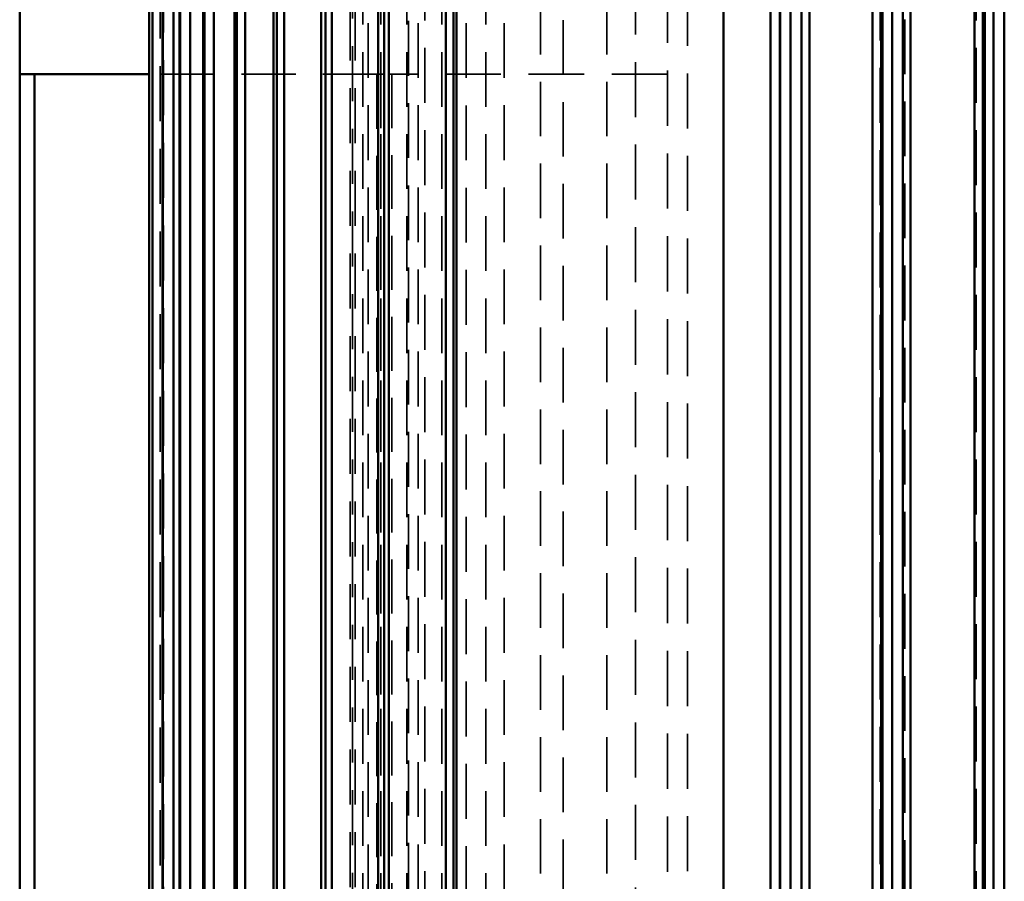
# Model space of a CAD drawing. Header units: millimetres. Extents: x -34725 to 178350, y -13707 to 126150.
# Tile 121 of 256: x 39756 to 39984, y 8786 to 8986. Entities that reach past the tile are written whole.
import ezdxf

# ---------------------------------------------------------------- set-up
doc = ezdxf.new("R2010")
doc.units = ezdxf.units.MM
doc.linetypes.add('DASHED', pattern=[0.75, 0.5, -0.25])
for name, color, linetype, lineweight in [('AM_0', 7, 'CONTINUOUS', 50), ('P-AM_0', 7, 'CONTINUOUS', 50), ('Sichtbar (ISO)', 7, 'CONTINUOUS', 50), ('Verdeckt (ISO)', 7, 'DASHED', 35)]:
    doc.layers.add(name, color=color, linetype=linetype, lineweight=lineweight)

# ---------------------------------------------------------------- blocks, each defined once
blk = doc.blocks.new('A$C5cacc3fa')
at = {"layer": 'Sichtbar (ISO)'}
for p, q in [((-1375.02, -2530.79), (-481.64, -2530.79)), ((-1315.83, -2533.29), (-540.83, -2533.29)), ((-540.83, -2535.33), (-1315.83, -2535.33)), ((-1342.23, -2535.79), (-514.43, -2535.79)), ((-1012.33, -2537.68), (-416.33, -2537.68)), ((-416.33, -2552.51), (-1012.33, -2552.51)), ((-1375.85, -2554.29), (-480.81, -2554.29)), ((-1315.83, -2556.79), (-540.83, -2556.79)), ((-1337.23, -2559.29), (-519.43, -2559.29)), ((-540.83, -2559.02), (-1315.83, -2559.02)), ((-1012.33, -2561.3), (-538.33, -2561.3)), ((-538.33, -2575.91), (-1012.33, -2575.91)), ((-1012.33, -2577.79), (-538.33, -2577.79)), ((-1012.33, -2580.29), (-540.83, -2580.29)), ((-540.83, -2582.67), (-1012.33, -2582.67)), ((-1012.33, -2582.79), (-525.41, -2582.79)), ((-1012.33, -2584.96), (-538.33, -2584.96)), ((-538.33, -2595.84), (-1012.33, -2595.84)), ((-1012.33, -2657.61), (-525.41, -2657.61)), ((-1012.33, -2658.36), (-540.83, -2658.36)), ((-1012.33, -2660.11), (-540.83, -2660.11)), ((-1012.33, -2673.3), (-519.43, -2673.3)), ((-1012.33, -2674.42), (-540.83, -2674.42)), ((-1012.33, -2675.8), (-540.83, -2675.8)), ((-1012.33, -2686.51), (-514.43, -2686.51)), ((-1012.33, -2687.95), (-540.83, -2687.95)), ((-1012.33, -2689.01), (-540.83, -2689.01)), ((-1042.33, -2697.53), (-510.12, -2697.53)), ((-1042.33, -2699.25), (-540.83, -2699.25)), ((-1042.33, -2700.03), (-540.83, -2700.03)), ((-1042.33, -2706.57), (-506.32, -2706.57)), ((-1042.33, -2708.53), (-540.83, -2708.53)), ((-1042.33, -2709.07), (-540.83, -2709.07)), ((-1042.33, -2713.8), (-502.95, -2713.8)), ((-1042.33, -2715.96), (-540.83, -2715.96)), ((-1042.33, -2716.3), (-540.83, -2716.3)), ((-1042.33, -2719.32), (-499.91, -2719.32)), ((-1042.33, -2721.62), (-540.83, -2721.62)), ((-1042.33, -2721.82), (-540.83, -2721.82)), ((-1042.33, -2723.21), (-497.16, -2723.21)), ((-1042.33, -2725.62), (-540.83, -2725.62)), ((-1042.33, -2725.71), (-540.83, -2725.71)), ((-1042.33, -2728), (-540.83, -2728)), ((-1042.33, -2728.02), (-540.83, -2728.02)), ((-1042.33, -2728.79), (-540.83, -2728.79)), ((-751.33, -2728.79), (-751.33, -2758.79)), ((-955.33, -2755.35), (-751.33, -2755.35)), ((-751.33, -2758.79), (-988.83, -2758.79)), ((-733.33, -2758.79), (-751.33, -2758.79))]:
    blk.add_line(p, q, dxfattribs=at)
at = {"layer": 'Verdeckt (ISO)', "ltscale": 25.411861}
for p, q in [((-440.33, -2537.28), (-1438.33, -2537.28)), ((-1438.33, -2655.37), (-440.33, -2655.37)), ((-440.33, -2664.98), (-1438.33, -2664.98))]:
    blk.add_line(p, q, dxfattribs=at)
at = {"layer": 'Verdeckt (ISO)', "ltscale": 25.340425}
blk.add_line((-1435.52, -2553.85), (-440.33, -2553.85), dxfattribs=at)
at = {"layer": 'Verdeckt (ISO)', "ltscale": 25.434799}
blk.add_line((-444.65, -2559.56), (-1412.01, -2559.56), dxfattribs=at)
at = {"layer": 'Verdeckt (ISO)', "ltscale": 25.479761}
for p, q in [((-1012.33, -2604.13), (-538.33, -2604.13)), ((-538.33, -2616.22), (-1012.33, -2616.22))]:
    blk.add_line(p, q, dxfattribs=at)
at = {"layer": 'Verdeckt (ISO)', "ltscale": 25.592646}
blk.add_line((-1262.33, -2608.79), (-733.33, -2608.79), dxfattribs=at)
at = {"layer": 'Verdeckt (ISO)', "ltscale": 25.733358}
blk.add_line((-751.33, -2608.79), (-751.33, -2672.62), dxfattribs=at)
at = {"layer": 'Verdeckt (ISO)', "ltscale": 25.293034}
for p, q in [((-1012.33, -2622.81), (-416.33, -2622.81)), ((-416.33, -2632.91), (-1012.33, -2632.91)), ((-1012.33, -2638.21), (-416.33, -2638.21))]:
    blk.add_line(p, q, dxfattribs=at)
at = {"layer": 'Verdeckt (ISO)', "ltscale": 25.349762}
for p, q in [((-416.33, -2646.59), (-1443.33, -2646.59)), ((-1443.33, -2650.84), (-416.33, -2650.84)), ((-416.33, -2657.7), (-1443.33, -2657.7)), ((-1443.33, -2661.06), (-416.33, -2661.06)), ((-416.33, -2666.53), (-1443.33, -2666.53)), ((-1443.33, -2669.11), (-416.33, -2669.11)), ((-416.33, -2673.28), (-1443.33, -2673.28)), ((-1443.33, -2675.17), (-416.33, -2675.17)), ((-416.33, -2678.1), (-1443.33, -2678.1)), ((-1443.33, -2679.33), (-416.33, -2679.33))]:
    blk.add_line(p, q, dxfattribs=at)
at = {"layer": 'Verdeckt (ISO)', "ltscale": 25.3717}
blk.add_line((-1436.75, -2668.75), (-440.33, -2668.75), dxfattribs=at)
at = {"layer": 'Verdeckt (ISO)', "ltscale": 24.978439}
for p, q in [((-751.33, -2672.62), (-988.83, -2672.62)), ((-751.33, -2675.15), (-988.83, -2675.15)), ((-988.83, -2675.67), (-751.33, -2675.67)), ((-988.83, -2676.06), (-751.33, -2676.06))]:
    blk.add_line(p, q, dxfattribs=at)
at = {"layer": 'Verdeckt (ISO)', "ltscale": 3.809293}
blk.add_line((-751.33, -2676.06), (-751.33, -2672.62), dxfattribs=at)
at = {"layer": 'Verdeckt (ISO)', "ltscale": 25.071371}
blk.add_line((-751.33, -2676.06), (-751.33, -2728.79), dxfattribs=at)
at = {"layer": 'Verdeckt (ISO)', "ltscale": 25.518749}
for p, q in [((-448.33, -2681.08), (-1408.33, -2681.08)), ((-1408.33, -2681.69), (-448.33, -2681.69)), ((-448.33, -2682.26), (-1408.33, -2682.26))]:
    blk.add_line(p, q, dxfattribs=at)
at = {"layer": 'Verdeckt (ISO)', "ltscale": 25.523846}
blk.add_line((-1355.67, -2726.29), (-500.99, -2726.29), dxfattribs=at)
at = {"layer": 'Verdeckt (ISO)', "ltscale": 25.527044}
blk.add_line((-1354.33, -2725.52), (-531.21, -2725.52), dxfattribs=at)
blk = doc.blocks.new('PP_DRIVE DETAIL TOP VIEW_klein_1')
at = {"layer": 'AM_0', "rotation": 179.9999999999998}
blk.add_blockref('A$C5cacc3fa', (-3251.33, -838.79), dxfattribs=at)

msp = doc.modelspace()

# ---------------------------------------------------------------- block references
at = {"layer": 'P-AM_0', "xscale": -1, "rotation": 90}
msp.add_blockref('PP_DRIVE DETAIL TOP VIEW_klein_1', (41675.64, 6473.188), dxfattribs=at)

doc.saveas('drawing.dxf')
